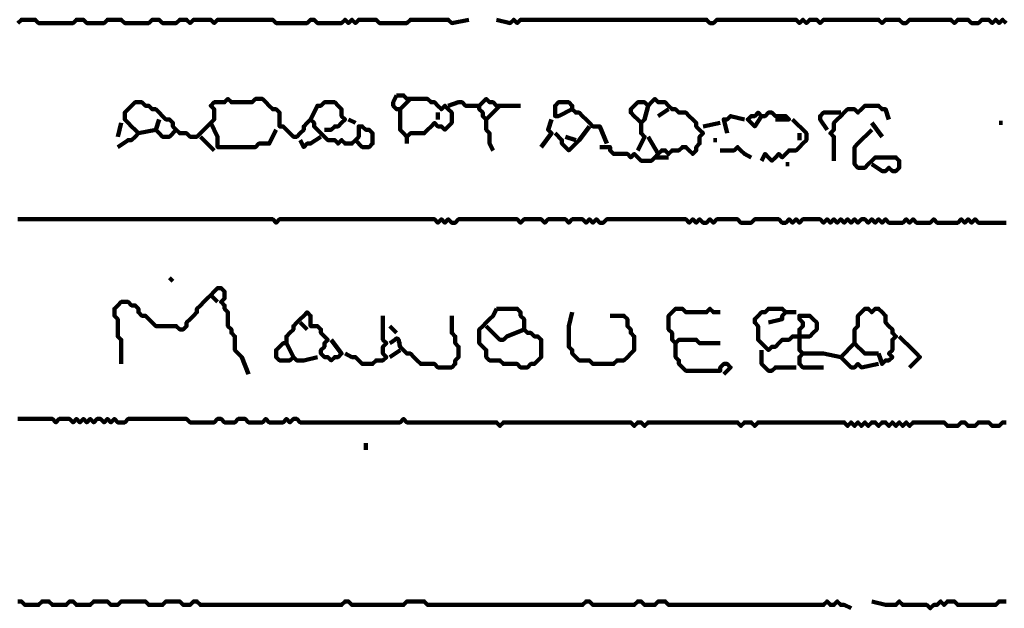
# Model space of a CAD drawing. Header units: metres. Extents: x 1959 to 4131, y 3282 to 4313.
# Tile 182 of 256: x 2406.01 to 2408.65, y 4286.03 to 4287.61. Entities that reach past the tile are written whole.
import ezdxf

# ---------------------------------------------------------------- set-up
doc = ezdxf.new("R2010")
doc.units = ezdxf.units.M
doc.layers.add('P', color=250, linetype='Continuous', lineweight=100)

msp = doc.modelspace()

# ---------------------------------------------------------------- linework, layer by layer
at = {"layer": 'P', "color": 0, "linetype": 'Continuous'}
for points in [[(2406.0014, 4287.6041), (2406.0107, 4287.6134), (2406.0199, 4287.6134), (2406.0291, 4287.6134), (2406.0383, 4287.6134), (2406.0476, 4287.6134), (2406.0568, 4287.6041), (2406.066, 4287.6041), (2406.0753, 4287.6041), (2406.0845, 4287.6041), (2406.0937, 4287.6041), (2406.103, 4287.6041), (2406.1122, 4287.6041), (2406.1214, 4287.6041), (2406.1307, 4287.6041), (2406.1399, 4287.6041), (2406.1491, 4287.6041), (2406.1583, 4287.6134), (2406.1676, 4287.6134), (2406.1768, 4287.6134), (2406.186, 4287.6041), (2406.1953, 4287.6041), (2406.2045, 4287.6041), (2406.2137, 4287.6041), (2406.223, 4287.6041), (2406.2322, 4287.6041), (2406.2414, 4287.6134), (2406.2507, 4287.6134), (2406.2599, 4287.6134), (2406.2691, 4287.6134), (2406.2783, 4287.6134), (2406.2876, 4287.6041), (2406.2968, 4287.6041), (2406.306, 4287.6041), (2406.3153, 4287.6041), (2406.3245, 4287.6041), (2406.3337, 4287.6041), (2406.343, 4287.6041), (2406.3522, 4287.6041), (2406.3614, 4287.6134), (2406.3707, 4287.6134), (2406.3799, 4287.6134), (2406.3891, 4287.6041), (2406.3983, 4287.6041), (2406.4076, 4287.6041), (2406.4168, 4287.6041), (2406.426, 4287.6041), (2406.4353, 4287.6134), (2406.4445, 4287.6134), (2406.4537, 4287.6134), (2406.463, 4287.6041), (2406.4722, 4287.6134), (2406.4814, 4287.6134), (2406.4907, 4287.6134), (2406.4999, 4287.6134), (2406.5091, 4287.6134), (2406.5183, 4287.6134), (2406.5276, 4287.6041), (2406.5368, 4287.6134), (2406.546, 4287.6134), (2406.5553, 4287.6134), (2406.5645, 4287.6134), (2406.5737, 4287.6134), (2406.583, 4287.6134), (2406.5922, 4287.6134), (2406.6014, 4287.6134), (2406.6107, 4287.6134), (2406.6199, 4287.6134), (2406.6291, 4287.6134), (2406.6383, 4287.6134), (2406.6476, 4287.6134), (2406.6568, 4287.6134), (2406.666, 4287.6134), (2406.6753, 4287.6134), (2406.6845, 4287.6134), (2406.6937, 4287.6041), (2406.703, 4287.6041), (2406.7122, 4287.6041), (2406.7214, 4287.6041), (2406.7307, 4287.6041), (2406.7399, 4287.6041), (2406.7491, 4287.6041), (2406.7583, 4287.6041), (2406.7676, 4287.6041), (2406.7768, 4287.6041), (2406.786, 4287.6134), (2406.7953, 4287.6134), (2406.8045, 4287.6041), (2406.8137, 4287.6041), (2406.823, 4287.6041), (2406.8322, 4287.6041), (2406.8414, 4287.6041), (2406.8507, 4287.6041), (2406.8599, 4287.6041), (2406.8691, 4287.6041), (2406.8783, 4287.6134), (2406.8876, 4287.6041), (2406.8968, 4287.6134), (2406.906, 4287.6041), (2406.9153, 4287.6134), (2406.9245, 4287.6134), (2406.9337, 4287.6134), (2406.943, 4287.6134), (2406.9522, 4287.6134), (2406.9614, 4287.6134), (2406.9707, 4287.6041), (2406.9799, 4287.6041), (2406.9891, 4287.6041), (2406.9983, 4287.6041), (2407.0076, 4287.6041), (2407.0168, 4287.6041), (2407.026, 4287.6041), (2407.0353, 4287.6041), (2407.0445, 4287.6041), (2407.0537, 4287.6134), (2407.063, 4287.6134), (2407.0722, 4287.6134), (2407.0814, 4287.6134), (2407.0907, 4287.6134), (2407.0999, 4287.6134), (2407.1091, 4287.6134), (2407.1183, 4287.6134), (2407.1276, 4287.6134), (2407.1368, 4287.6134), (2407.146, 4287.6134), (2407.1553, 4287.6134), (2407.1645, 4287.6041), (2407.2107, 4287.6134)], [(2407.2845, 4287.6134), (2407.3214, 4287.6041), (2407.3307, 4287.6134), (2407.3399, 4287.6041), (2407.3491, 4287.6134), (2407.3583, 4287.6134), (2407.3676, 4287.6134), (2407.3768, 4287.6134), (2407.386, 4287.6134), (2407.3953, 4287.6134), (2407.4045, 4287.6134), (2407.4137, 4287.6134), (2407.423, 4287.6134), (2407.4322, 4287.6134), (2407.4414, 4287.6134), (2407.4507, 4287.6134), (2407.4599, 4287.6134), (2407.4691, 4287.6134), (2407.4783, 4287.6134), (2407.4876, 4287.6134), (2407.4968, 4287.6134), (2407.506, 4287.6134), (2407.5153, 4287.6134), (2407.5245, 4287.6134), (2407.5337, 4287.6134), (2407.543, 4287.6134), (2407.5522, 4287.6134), (2407.5614, 4287.6134), (2407.5707, 4287.6134), (2407.5799, 4287.6134), (2407.5891, 4287.6134), (2407.5983, 4287.6134), (2407.6076, 4287.6134), (2407.6168, 4287.6134), (2407.626, 4287.6134), (2407.6353, 4287.6134), (2407.6445, 4287.6134), (2407.6537, 4287.6134), (2407.663, 4287.6134), (2407.6722, 4287.6134), (2407.6814, 4287.6134), (2407.6907, 4287.6134), (2407.6999, 4287.6134), (2407.7091, 4287.6134), (2407.7183, 4287.6134), (2407.7276, 4287.6134), (2407.7368, 4287.6134), (2407.746, 4287.6134), (2407.7553, 4287.6134), (2407.7645, 4287.6134), (2407.7737, 4287.6134), (2407.783, 4287.6134), (2407.7922, 4287.6134), (2407.8014, 4287.6134), (2407.8107, 4287.6134), (2407.8199, 4287.6134), (2407.8291, 4287.6134), (2407.8383, 4287.6134), (2407.8476, 4287.6134), (2407.8568, 4287.6041), (2407.866, 4287.6041), (2407.8753, 4287.6134), (2407.8845, 4287.6134), (2407.8937, 4287.6134), (2407.903, 4287.6134), (2407.9122, 4287.6134), (2407.9214, 4287.6134), (2407.9307, 4287.6134), (2407.9399, 4287.6134), (2407.9491, 4287.6134), (2407.9583, 4287.6134), (2407.9676, 4287.6134), (2407.9768, 4287.6134), (2407.986, 4287.6134), (2407.9953, 4287.6134), (2408.0045, 4287.6134), (2408.0137, 4287.6134), (2408.023, 4287.6134), (2408.0322, 4287.6134), (2408.0414, 4287.6134), (2408.0507, 4287.6134), (2408.0599, 4287.6134), (2408.0691, 4287.6134), (2408.0783, 4287.6134), (2408.0876, 4287.6134), (2408.0968, 4287.6041), (2408.106, 4287.6134), (2408.1153, 4287.6041), (2408.1245, 4287.6134), (2408.1337, 4287.6134), (2408.143, 4287.6134), (2408.1522, 4287.6041), (2408.1614, 4287.6134), (2408.1707, 4287.6134), (2408.1799, 4287.6134), (2408.1891, 4287.6134), (2408.1983, 4287.6134), (2408.2076, 4287.6134), (2408.2168, 4287.6134), (2408.226, 4287.6134), (2408.2353, 4287.6134), (2408.2445, 4287.6134), (2408.2537, 4287.6134), (2408.263, 4287.6134), (2408.2722, 4287.6134), (2408.2814, 4287.6134), (2408.2907, 4287.6134), (2408.2999, 4287.6134), (2408.3091, 4287.6134), (2408.3183, 4287.6041), (2408.3276, 4287.6134), (2408.3368, 4287.6134), (2408.346, 4287.6134), (2408.3553, 4287.6134), (2408.3645, 4287.6134), (2408.3737, 4287.6041), (2408.383, 4287.6041), (2408.3922, 4287.6134), (2408.4014, 4287.6134), (2408.4107, 4287.6134), (2408.4199, 4287.6134), (2408.4291, 4287.6134), (2408.4383, 4287.6134), (2408.4476, 4287.6134), (2408.4568, 4287.6134), (2408.466, 4287.6134), (2408.4753, 4287.6134), (2408.4845, 4287.6134), (2408.4937, 4287.6134), (2408.503, 4287.6134), (2408.5122, 4287.6041), (2408.5214, 4287.6134), (2408.5307, 4287.6134), (2408.5399, 4287.6134), (2408.5491, 4287.6134), (2408.5583, 4287.6041), (2408.5676, 4287.6041), (2408.5768, 4287.6041), (2408.586, 4287.6134), (2408.5953, 4287.6134), (2408.6045, 4287.6134), (2408.6137, 4287.6041), (2408.623, 4287.6134), (2408.6322, 4287.6041), (2408.6414, 4287.6134), (2408.6507, 4287.6041)], [(2406.2691, 4287.2718), (2406.2968, 4287.2903), (2406.306, 4287.2903), (2406.3153, 4287.2995), (2406.3245, 4287.3087), (2406.3153, 4287.318), (2406.306, 4287.3272), (2406.2968, 4287.3364), (2406.2876, 4287.3457), (2406.2876, 4287.3549), (2406.2876, 4287.3641), (2406.2968, 4287.3734), (2406.306, 4287.3826), (2406.3153, 4287.3918), (2406.3245, 4287.3918), (2406.3337, 4287.3918), (2406.343, 4287.3826), (2406.3522, 4287.3826), (2406.3614, 4287.3734), (2406.3707, 4287.3734), (2406.3799, 4287.3641), (2406.3891, 4287.3549), (2406.3983, 4287.3457), (2406.4076, 4287.3457), (2406.4168, 4287.3364), (2406.4168, 4287.3272), (2406.426, 4287.318), (2406.4353, 4287.3087), (2406.4445, 4287.3087), (2406.4537, 4287.3087), (2406.463, 4287.2995), (2406.4722, 4287.2995), (2406.4814, 4287.2995), (2406.4907, 4287.3087), (2406.4999, 4287.318), (2406.5091, 4287.3272), (2406.5183, 4287.3364), (2406.5276, 4287.3457), (2406.5276, 4287.3549), (2406.5276, 4287.3641), (2406.5276, 4287.3734), (2406.5183, 4287.3826), (2406.5276, 4287.3918), (2406.5368, 4287.3918), (2406.546, 4287.3918), (2406.5553, 4287.3918), (2406.5645, 4287.401), (2406.5737, 4287.3918), (2406.583, 4287.3918), (2406.5922, 4287.3918), (2406.6014, 4287.3918), (2406.6107, 4287.3918), (2406.6199, 4287.3918), (2406.6291, 4287.3918), (2406.6383, 4287.401), (2406.6476, 4287.401), (2406.6568, 4287.401), (2406.666, 4287.3918), (2406.6753, 4287.3826), (2406.6845, 4287.3734), (2406.6937, 4287.3734), (2406.703, 4287.3641), (2406.703, 4287.3549), (2406.703, 4287.3457), (2406.703, 4287.3364), (2406.703, 4287.3272), (2406.7122, 4287.3272), (2406.7214, 4287.318), (2406.7307, 4287.3087), (2406.7399, 4287.2995), (2406.7491, 4287.2995), (2406.7583, 4287.3087), (2406.7676, 4287.318), (2406.7676, 4287.3272), (2406.7768, 4287.3364), (2406.786, 4287.3457), (2406.7953, 4287.3364), (2406.7953, 4287.3272), (2406.8045, 4287.318), (2406.8137, 4287.3087), (2406.823, 4287.2995), (2406.8322, 4287.2903), (2406.8414, 4287.2903), (2406.8507, 4287.2903), (2406.8599, 4287.281), (2406.8691, 4287.2903), (2406.8783, 4287.281), (2406.8876, 4287.281), (2406.8968, 4287.281), (2406.906, 4287.2903), (2406.9153, 4287.2995), (2406.9153, 4287.3087), (2406.9153, 4287.318), (2406.9153, 4287.3272), (2406.9245, 4287.3272), (2406.9337, 4287.318), (2406.943, 4287.318), (2406.9522, 4287.3087), (2406.9522, 4287.2995), (2406.9522, 4287.2903), (2406.9522, 4287.281), (2406.943, 4287.2718), (2406.9337, 4287.2718), (2406.9245, 4287.2718), (2406.906, 4287.2903)], [(2406.786, 4287.3457), (2406.8045, 4287.3826), (2406.8137, 4287.3826), (2406.823, 4287.3918), (2406.8322, 4287.3918), (2406.8414, 4287.3918), (2406.8507, 4287.3918), (2406.8599, 4287.3826), (2406.8691, 4287.3734), (2406.8691, 4287.3641), (2406.8691, 4287.3549), (2406.8783, 4287.3457), (2406.8691, 4287.3364), (2406.8599, 4287.3272), (2406.8507, 4287.3272), (2406.8414, 4287.318), (2406.823, 4287.318)], [(2407.0168, 4287.4103), (2407.026, 4287.4103), (2407.0353, 4287.4103), (2407.0445, 4287.401), (2407.0537, 4287.401), (2407.063, 4287.401), (2407.0722, 4287.401), (2407.0814, 4287.401), (2407.0907, 4287.401), (2407.0999, 4287.401), (2407.1091, 4287.3918), (2407.1183, 4287.3918), (2407.1276, 4287.3826), (2407.1368, 4287.3734), (2407.146, 4287.3826), (2407.1553, 4287.3734), (2407.1645, 4287.3641), (2407.1645, 4287.3549), (2407.1645, 4287.3457), (2407.1645, 4287.3364), (2407.1553, 4287.3272), (2407.146, 4287.318), (2407.1368, 4287.3272), (2407.1276, 4287.3272), (2407.1183, 4287.3364), (2407.1091, 4287.3272), (2407.0999, 4287.318), (2407.0907, 4287.3087), (2407.0814, 4287.3087), (2407.0722, 4287.3087), (2407.063, 4287.3087), (2407.0537, 4287.3087), (2407.0445, 4287.2995), (2407.0353, 4287.3087), (2407.026, 4287.318), (2407.026, 4287.3272), (2407.026, 4287.3364), (2407.026, 4287.3457), (2407.026, 4287.3549), (2407.026, 4287.3641), (2407.026, 4287.3734), (2407.0168, 4287.3734), (2407.0076, 4287.3826), (2407.0076, 4287.3918), (2407.0168, 4287.4103)], [(2407.0537, 4287.401), (2407.026, 4287.3734)], [(2407.1553, 4287.3826), (2407.183, 4287.3918), (2407.1922, 4287.3918), (2407.2014, 4287.3826), (2407.2107, 4287.3826), (2407.2199, 4287.3826), (2407.2383, 4287.3826)], [(2407.2937, 4287.3826), (2407.2568, 4287.3457), (2407.2476, 4287.3549), (2407.2476, 4287.3641), (2407.2383, 4287.3734), (2407.2383, 4287.3826), (2407.2476, 4287.3918), (2407.2568, 4287.401), (2407.266, 4287.3918), (2407.2753, 4287.3918), (2407.2845, 4287.3826), (2407.2937, 4287.3826), (2407.303, 4287.3826), (2407.3122, 4287.3826), (2407.3214, 4287.3826), (2407.3307, 4287.3826), (2407.3491, 4287.3826)], [(2407.4876, 4287.3734), (2407.4507, 4287.3549), (2407.4414, 4287.3549), (2407.4414, 4287.3641), (2407.4414, 4287.3734), (2407.4414, 4287.3826), (2407.4507, 4287.3918), (2407.4599, 4287.3918), (2407.4691, 4287.3918), (2407.4783, 4287.3918), (2407.4876, 4287.3826), (2407.4876, 4287.3734), (2407.4968, 4287.3641), (2407.506, 4287.3641), (2407.5153, 4287.3549), (2407.5245, 4287.3457), (2407.5337, 4287.3364), (2407.543, 4287.3272), (2407.5522, 4287.3272), (2407.5614, 4287.3272), (2407.5799, 4287.281)], [(2407.6907, 4287.3826), (2407.6814, 4287.3457), (2407.6722, 4287.3364), (2407.663, 4287.3457), (2407.6537, 4287.3549), (2407.6445, 4287.3641), (2407.6445, 4287.3734), (2407.6537, 4287.3826), (2407.663, 4287.3918), (2407.6722, 4287.3918), (2407.6814, 4287.3918), (2407.6907, 4287.3826), (2407.6999, 4287.3918), (2407.7091, 4287.401), (2407.7183, 4287.3918), (2407.7276, 4287.3918), (2407.7368, 4287.3918), (2407.746, 4287.3826), (2407.7553, 4287.3734), (2407.7645, 4287.3734), (2407.7737, 4287.3641), (2407.783, 4287.3641), (2407.7922, 4287.3641), (2407.8014, 4287.3549), (2407.8107, 4287.3457), (2407.8199, 4287.3364), (2407.8199, 4287.3272), (2407.8291, 4287.318), (2407.8383, 4287.3087), (2407.8291, 4287.2995), (2407.8291, 4287.2903), (2407.8291, 4287.281), (2407.8199, 4287.2718), (2407.8199, 4287.2626), (2407.8107, 4287.2534), (2407.8014, 4287.2626), (2407.7922, 4287.2718), (2407.783, 4287.2718), (2407.7737, 4287.2626), (2407.7645, 4287.2626), (2407.7553, 4287.2626), (2407.746, 4287.2534), (2407.7368, 4287.2626), (2407.7276, 4287.2626), (2407.7183, 4287.2534), (2407.7091, 4287.2441), (2407.6999, 4287.2349), (2407.6907, 4287.2349), (2407.6814, 4287.2349), (2407.6722, 4287.2349), (2407.663, 4287.2441), (2407.6537, 4287.2534), (2407.6445, 4287.2441), (2407.6353, 4287.2534), (2407.626, 4287.2534), (2407.6168, 4287.2534), (2407.6076, 4287.2534), (2407.5983, 4287.2534), (2407.5891, 4287.2626), (2407.5891, 4287.2718), (2407.5614, 4287.2718)], [(2407.1276, 4287.3641), (2407.1276, 4287.3457)], [(2407.7183, 4287.3549), (2407.746, 4287.3734)], [(2407.9953, 4287.3549), (2407.9768, 4287.3272), (2407.9676, 4287.3364), (2407.9583, 4287.3457), (2407.9676, 4287.3549), (2407.9768, 4287.3549), (2407.986, 4287.3641), (2407.9953, 4287.3549), (2408.0045, 4287.3549), (2408.0137, 4287.3641), (2408.023, 4287.3641), (2408.0322, 4287.3549), (2408.0414, 4287.3549), (2408.0507, 4287.3549), (2408.0599, 4287.3549), (2408.0691, 4287.3457), (2408.0322, 4287.3457)], [(2408.1707, 4287.318), (2408.1522, 4287.3457), (2408.1522, 4287.3549), (2408.1614, 4287.3641), (2408.2076, 4287.3641)], [(2408.1891, 4287.2349), (2408.1891, 4287.2718), (2408.1891, 4287.281), (2408.1891, 4287.2903), (2408.1891, 4287.2995), (2408.1799, 4287.3087), (2408.1891, 4287.318), (2408.1891, 4287.3272), (2408.1891, 4287.3364), (2408.1983, 4287.3457), (2408.2076, 4287.3549), (2408.2168, 4287.3641), (2408.226, 4287.3734), (2408.2353, 4287.3734), (2408.2445, 4287.3734), (2408.2537, 4287.3641), (2408.263, 4287.3734), (2408.2722, 4287.3826), (2408.2814, 4287.3826), (2408.2907, 4287.3826), (2408.2999, 4287.3826), (2408.3091, 4287.3826), (2408.3183, 4287.3734), (2408.3276, 4287.3734), (2408.3368, 4287.3457)], [(2406.2783, 4287.3364), (2406.2691, 4287.2995)], [(2406.3799, 4287.3457), (2406.3707, 4287.318), (2406.3799, 4287.3087), (2406.3891, 4287.2995), (2406.3983, 4287.2995), (2406.4076, 4287.2995), (2406.426, 4287.318)], [(2406.5183, 4287.3364), (2406.5368, 4287.2995), (2406.5368, 4287.2903), (2406.5368, 4287.281), (2406.5368, 4287.2718), (2406.546, 4287.2718), (2406.5553, 4287.2718), (2406.5645, 4287.2718), (2406.5737, 4287.2718), (2406.583, 4287.2718), (2406.5922, 4287.2718), (2406.6014, 4287.2718), (2406.6107, 4287.2718), (2406.6199, 4287.2718), (2406.6291, 4287.2718), (2406.6383, 4287.2718), (2406.6476, 4287.281), (2406.6568, 4287.281), (2406.666, 4287.281), (2406.6753, 4287.281), (2406.6937, 4287.318)], [(2406.8876, 4287.3457), (2406.906, 4287.3364)], [(2407.2568, 4287.3457), (2407.2568, 4287.318), (2407.266, 4287.3087), (2407.266, 4287.2995), (2407.266, 4287.2903), (2407.266, 4287.281), (2407.2753, 4287.2626)], [(2407.4322, 4287.3457), (2407.423, 4287.318), (2407.4322, 4287.3087), (2407.4045, 4287.2718)], [(2407.6722, 4287.3364), (2407.6722, 4287.3087), (2407.6814, 4287.2995), (2407.663, 4287.2626)], [(2407.8383, 4287.3272), (2407.8845, 4287.3364)], [(2407.903, 4287.3087), (2407.8937, 4287.3457), (2407.903, 4287.3457), (2407.9122, 4287.3549), (2407.9491, 4287.3457)], [(2408.0783, 4287.3457), (2408.1153, 4287.3087), (2408.1153, 4287.2995), (2408.1153, 4287.2903), (2408.106, 4287.281), (2408.0968, 4287.2718), (2408.0876, 4287.2626), (2408.0783, 4287.2626), (2408.0691, 4287.2626), (2408.0599, 4287.2534), (2408.0507, 4287.2441), (2408.0414, 4287.2534), (2408.0322, 4287.2441), (2408.023, 4287.2349), (2408.0137, 4287.2441), (2408.0045, 4287.2534), (2407.9953, 4287.2349)], [(2408.2907, 4287.3364), (2408.3183, 4287.2995)], [(2408.6322, 4287.3364), (2408.6414, 4287.3364)], [(2406.3245, 4287.3087), (2406.3707, 4287.318)], [(2407.5337, 4287.3272), (2407.506, 4287.2903), (2407.4968, 4287.281), (2407.4876, 4287.2718), (2407.4783, 4287.2626), (2407.4691, 4287.2718), (2407.4599, 4287.281), (2407.4599, 4287.2903), (2407.4414, 4287.3087)], [(2408.0968, 4287.3087), (2408.0968, 4287.2903)], [(2408.2907, 4287.318), (2408.2537, 4287.281), (2408.2445, 4287.2718), (2408.2445, 4287.2626), (2408.2445, 4287.2534), (2408.2445, 4287.2441), (2408.2445, 4287.2349), (2408.2445, 4287.2257), (2408.2537, 4287.2164), (2408.263, 4287.2164), (2408.2722, 4287.2164), (2408.2814, 4287.2257), (2408.2907, 4287.2349), (2408.2999, 4287.2441), (2408.3091, 4287.2441), (2408.3183, 4287.2441), (2408.3276, 4287.2441), (2408.3368, 4287.2441), (2408.346, 4287.2441), (2408.3553, 4287.2441), (2408.3645, 4287.2349), (2408.3645, 4287.2257), (2408.3645, 4287.2164), (2408.3553, 4287.2072), (2408.346, 4287.2072), (2408.3368, 4287.2164), (2408.3276, 4287.2072), (2408.3183, 4287.2072), (2408.2907, 4287.2257)], [(2406.4907, 4287.2995), (2406.5276, 4287.2626)], [(2406.7583, 4287.2903), (2406.7676, 4287.2718), (2406.7768, 4287.281), (2406.786, 4287.281), (2406.8137, 4287.2995)], [(2407.0445, 4287.2995), (2407.0445, 4287.281)], [(2407.4691, 4287.2995), (2407.4968, 4287.2903)], [(2407.6907, 4287.2995), (2407.7183, 4287.2534)], [(2407.866, 4287.2903), (2407.8753, 4287.2903)], [(2407.8845, 4287.2626), (2407.9122, 4287.2626), (2407.9214, 4287.2626), (2407.9307, 4287.2718), (2407.9399, 4287.2626), (2407.9491, 4287.2534), (2407.9676, 4287.2441)], [(2407.7091, 4287.2441), (2407.746, 4287.2441)], [(2408.0599, 4287.2257), (2408.0691, 4287.2257)], [(2408.6507, 4287.0687), (2408.6414, 4287.0687), (2408.6322, 4287.0687), (2408.623, 4287.0687), (2408.6137, 4287.0687), (2408.6045, 4287.0687), (2408.5953, 4287.0687), (2408.586, 4287.0687), (2408.5768, 4287.0687), (2408.5676, 4287.078), (2408.5583, 4287.0687), (2408.5491, 4287.078), (2408.5399, 4287.0687), (2408.5307, 4287.078), (2408.5214, 4287.0687), (2408.5122, 4287.0687), (2408.503, 4287.0687), (2408.4937, 4287.0687), (2408.4845, 4287.0687), (2408.4753, 4287.0687), (2408.466, 4287.0687), (2408.4568, 4287.078), (2408.4476, 4287.0687), (2408.4383, 4287.0687), (2408.4291, 4287.0687), (2408.4199, 4287.0687), (2408.4107, 4287.0687), (2408.4014, 4287.078), (2408.3922, 4287.0687), (2408.383, 4287.078), (2408.3737, 4287.0687), (2408.3645, 4287.0687), (2408.3553, 4287.0687), (2408.346, 4287.0687), (2408.3368, 4287.0687), (2408.3276, 4287.078), (2408.3183, 4287.0687), (2408.3091, 4287.078), (2408.2999, 4287.0687), (2408.2907, 4287.078), (2408.2814, 4287.0687), (2408.2722, 4287.078), (2408.263, 4287.078), (2408.2537, 4287.0687), (2408.2445, 4287.078), (2408.2353, 4287.0687), (2408.226, 4287.078), (2408.2168, 4287.0687), (2408.2076, 4287.078), (2408.1983, 4287.0687), (2408.1891, 4287.078), (2408.1799, 4287.0687), (2408.1707, 4287.078), (2408.1614, 4287.0687), (2408.1522, 4287.078), (2408.143, 4287.078), (2408.1337, 4287.078), (2408.1245, 4287.078), (2408.1153, 4287.078), (2408.106, 4287.078), (2408.0968, 4287.0687), (2408.0876, 4287.078), (2408.0783, 4287.0687), (2408.0691, 4287.078), (2408.0599, 4287.0687), (2408.0507, 4287.0687), (2408.0414, 4287.078), (2408.0322, 4287.078), (2408.023, 4287.078), (2408.0137, 4287.078), (2408.0045, 4287.078), (2407.9953, 4287.078), (2407.986, 4287.078), (2407.9768, 4287.078), (2407.9676, 4287.0687), (2407.9583, 4287.0687), (2407.9491, 4287.0687), (2407.9399, 4287.0687), (2407.9307, 4287.078), (2407.9214, 4287.078), (2407.9122, 4287.078), (2407.903, 4287.078), (2407.8937, 4287.078), (2407.8845, 4287.078), (2407.8753, 4287.078), (2407.866, 4287.0687), (2407.8568, 4287.078), (2407.8476, 4287.0687), (2407.8383, 4287.0687), (2407.8291, 4287.078), (2407.8199, 4287.0687), (2407.8107, 4287.078), (2407.8014, 4287.0687), (2407.7922, 4287.078), (2407.783, 4287.078), (2407.7737, 4287.078), (2407.7645, 4287.078), (2407.7553, 4287.078), (2407.746, 4287.078), (2407.7368, 4287.078), (2407.7276, 4287.078), (2407.7183, 4287.078), (2407.7091, 4287.078), (2407.6999, 4287.078), (2407.6907, 4287.078), (2407.6814, 4287.078), (2407.6722, 4287.078), (2407.663, 4287.078), (2407.6537, 4287.078), (2407.6445, 4287.078), (2407.6353, 4287.078), (2407.626, 4287.078), (2407.6168, 4287.078), (2407.6076, 4287.078), (2407.5983, 4287.078), (2407.5891, 4287.078), (2407.5799, 4287.078), (2407.5707, 4287.0687), (2407.5614, 4287.0687), (2407.5522, 4287.078), (2407.543, 4287.0687), (2407.5337, 4287.078), (2407.5245, 4287.0687), (2407.5153, 4287.078), (2407.506, 4287.078), (2407.4968, 4287.078), (2407.4876, 4287.078), (2407.4783, 4287.0687), (2407.4691, 4287.078), (2407.4599, 4287.078), (2407.4507, 4287.078), (2407.4414, 4287.078), (2407.4322, 4287.078), (2407.423, 4287.078), (2407.4137, 4287.0687), (2407.4045, 4287.078), (2407.3953, 4287.078), (2407.386, 4287.078), (2407.3768, 4287.078), (2407.3676, 4287.078), (2407.3583, 4287.078), (2407.3491, 4287.0687), (2407.3399, 4287.078), (2407.3307, 4287.078), (2407.3214, 4287.078), (2407.3122, 4287.078), (2407.303, 4287.078), (2407.2937, 4287.078), (2407.2845, 4287.078), (2407.2753, 4287.078), (2407.266, 4287.078), (2407.2568, 4287.078), (2407.2476, 4287.078), (2407.2383, 4287.078), (2407.2291, 4287.078), (2407.2199, 4287.078), (2407.2107, 4287.078), (2407.2014, 4287.078), (2407.1922, 4287.078), (2407.183, 4287.078), (2407.1737, 4287.0687), (2407.1645, 4287.0687), (2407.1553, 4287.078), (2407.146, 4287.0687), (2407.1368, 4287.078), (2407.1276, 4287.0687), (2407.1183, 4287.078), (2407.1091, 4287.078), (2407.0999, 4287.078), (2407.0907, 4287.078), (2407.0814, 4287.078), (2407.0722, 4287.078), (2407.063, 4287.078), (2407.0537, 4287.078), (2407.0445, 4287.078), (2407.0353, 4287.078), (2407.026, 4287.078), (2407.0168, 4287.078), (2407.0076, 4287.078), (2406.9983, 4287.078), (2406.9891, 4287.078), (2406.9799, 4287.078), (2406.9707, 4287.078), (2406.9614, 4287.078), (2406.9522, 4287.078), (2406.943, 4287.078), (2406.9337, 4287.078), (2406.9245, 4287.078), (2406.9153, 4287.078), (2406.906, 4287.078), (2406.8968, 4287.078), (2406.8876, 4287.078), (2406.8783, 4287.078), (2406.8691, 4287.078), (2406.8599, 4287.078), (2406.8507, 4287.078), (2406.8414, 4287.078), (2406.8322, 4287.078), (2406.823, 4287.078), (2406.8137, 4287.078), (2406.8045, 4287.078), (2406.7953, 4287.078), (2406.786, 4287.078), (2406.7768, 4287.078), (2406.7676, 4287.078), (2406.7583, 4287.078), (2406.7491, 4287.078), (2406.7399, 4287.078), (2406.7307, 4287.078), (2406.7214, 4287.078), (2406.7122, 4287.078), (2406.703, 4287.078), (2406.6937, 4287.0687), (2406.6845, 4287.078), (2406.6753, 4287.078), (2406.666, 4287.078), (2406.6568, 4287.078), (2406.6476, 4287.078), (2406.6383, 4287.078), (2406.6291, 4287.078), (2406.6199, 4287.078), (2406.6107, 4287.078), (2406.6014, 4287.078), (2406.5922, 4287.078), (2406.583, 4287.078), (2406.5737, 4287.078), (2406.5645, 4287.078), (2406.5553, 4287.078), (2406.546, 4287.078), (2406.5368, 4287.078), (2406.5276, 4287.078), (2406.5183, 4287.078), (2406.5091, 4287.078), (2406.4999, 4287.078), (2406.4907, 4287.078), (2406.4814, 4287.078), (2406.4722, 4287.078), (2406.463, 4287.078), (2406.4537, 4287.078), (2406.4445, 4287.078), (2406.4353, 4287.078), (2406.426, 4287.078), (2406.4168, 4287.078), (2406.4076, 4287.078), (2406.3983, 4287.078), (2406.3891, 4287.078), (2406.3799, 4287.078), (2406.3707, 4287.078), (2406.3614, 4287.078), (2406.3522, 4287.078), (2406.343, 4287.078), (2406.3337, 4287.078), (2406.3245, 4287.078), (2406.3153, 4287.078), (2406.306, 4287.078), (2406.2968, 4287.078), (2406.2876, 4287.078), (2406.2783, 4287.078), (2406.2691, 4287.078), (2406.2599, 4287.078), (2406.2507, 4287.078), (2406.2414, 4287.078), (2406.2322, 4287.078), (2406.223, 4287.078), (2406.2137, 4287.078), (2406.2045, 4287.078), (2406.1953, 4287.078), (2406.186, 4287.078), (2406.1768, 4287.078), (2406.1676, 4287.078), (2406.1583, 4287.078), (2406.1491, 4287.078), (2406.1399, 4287.078), (2406.1307, 4287.078), (2406.1214, 4287.078), (2406.1122, 4287.078), (2406.103, 4287.078), (2406.0937, 4287.078), (2406.0845, 4287.078), (2406.0753, 4287.078), (2406.066, 4287.078), (2406.0568, 4287.078), (2406.0476, 4287.078), (2406.0383, 4287.078), (2406.0291, 4287.078), (2406.0199, 4287.078), (2406.0107, 4287.078), (2406.0014, 4287.078)], [(2406.4076, 4286.921), (2406.4168, 4286.9118)], [(2406.2783, 4286.6903), (2406.2783, 4286.7272), (2406.2783, 4286.7364), (2406.2783, 4286.7457), (2406.2783, 4286.7549), (2406.2691, 4286.7641), (2406.2691, 4286.7734), (2406.2691, 4286.7826), (2406.2691, 4286.7918), (2406.2691, 4286.801), (2406.2691, 4286.8103), (2406.2599, 4286.8195), (2406.2599, 4286.8287), (2406.2599, 4286.838), (2406.2691, 4286.8472), (2406.2783, 4286.8564), (2406.2876, 4286.8564), (2406.2968, 4286.8564), (2406.306, 4286.8472), (2406.3153, 4286.8472), (2406.3245, 4286.838), (2406.3245, 4286.8287), (2406.3337, 4286.8195), (2406.343, 4286.8195), (2406.3522, 4286.8103), (2406.3614, 4286.801), (2406.3707, 4286.7918), (2406.3799, 4286.7918), (2406.3891, 4286.7918), (2406.3983, 4286.7918), (2406.4076, 4286.7918), (2406.4168, 4286.7918), (2406.426, 4286.7918), (2406.4353, 4286.7826), (2406.4445, 4286.7826), (2406.4537, 4286.7918), (2406.4537, 4286.801), (2406.463, 4286.8103), (2406.4722, 4286.8195), (2406.4814, 4286.8287), (2406.4814, 4286.838), (2406.4907, 4286.8472), (2406.4999, 4286.8564), (2406.5091, 4286.8657), (2406.5183, 4286.8749), (2406.5276, 4286.8841), (2406.5368, 4286.8934), (2406.546, 4286.8934), (2406.5553, 4286.8841), (2406.5553, 4286.8749), (2406.5553, 4286.8657), (2406.546, 4286.8564), (2406.5553, 4286.8472), (2406.5553, 4286.838), (2406.5645, 4286.8287), (2406.5645, 4286.8195), (2406.5645, 4286.8103), (2406.5645, 4286.801), (2406.5645, 4286.7918), (2406.5737, 4286.7826), (2406.5737, 4286.7734), (2406.583, 4286.7641), (2406.583, 4286.7549), (2406.583, 4286.7457), (2406.583, 4286.7364), (2406.583, 4286.7272), (2406.5922, 4286.718), (2406.6014, 4286.7087), (2406.6199, 4286.6626)], [(2406.5183, 4286.8749), (2406.5368, 4286.8564)], [(2407.2845, 4286.838), (2407.2937, 4286.838), (2407.303, 4286.838), (2407.3122, 4286.838), (2407.3214, 4286.838), (2407.3307, 4286.838), (2407.3399, 4286.838), (2407.3491, 4286.8287), (2407.3491, 4286.8195), (2407.3583, 4286.8103), (2407.3583, 4286.801), (2407.3583, 4286.7918), (2407.3583, 4286.7826), (2407.3676, 4286.7734), (2407.3768, 4286.7734), (2407.386, 4286.7641), (2407.3953, 4286.7641), (2407.4045, 4286.7549), (2407.4045, 4286.7457), (2407.4045, 4286.7364), (2407.4045, 4286.7272), (2407.4045, 4286.718), (2407.4045, 4286.7087), (2407.3953, 4286.6995), (2407.386, 4286.6903), (2407.3768, 4286.6903), (2407.3676, 4286.681), (2407.3583, 4286.681), (2407.3491, 4286.681), (2407.3399, 4286.6903), (2407.3307, 4286.6903), (2407.3214, 4286.6903), (2407.3122, 4286.6903), (2407.303, 4286.6903), (2407.2937, 4286.6995), (2407.2845, 4286.6995), (2407.2753, 4286.6995), (2407.266, 4286.6995), (2407.2568, 4286.7087), (2407.2568, 4286.718), (2407.2568, 4286.7272), (2407.2476, 4286.7364), (2407.2383, 4286.7457), (2407.2383, 4286.7549), (2407.2383, 4286.7641), (2407.2383, 4286.7734), (2407.2383, 4286.7826), (2407.2476, 4286.7918), (2407.2568, 4286.801), (2407.266, 4286.8103), (2407.2753, 4286.8195), (2407.2845, 4286.838)], [(2407.8845, 4286.7457), (2407.8476, 4286.7457), (2407.8383, 4286.7457), (2407.8291, 4286.7457), (2407.8199, 4286.7549), (2407.8107, 4286.7549), (2407.8014, 4286.7549), (2407.7922, 4286.7549), (2407.783, 4286.7549), (2407.7737, 4286.7549), (2407.7645, 4286.7457), (2407.7553, 4286.7549), (2407.7553, 4286.7641), (2407.7553, 4286.7734), (2407.746, 4286.7826), (2407.746, 4286.7918), (2407.746, 4286.801), (2407.746, 4286.8103), (2407.746, 4286.8195), (2407.7553, 4286.8287), (2407.7645, 4286.838), (2407.7737, 4286.838), (2407.783, 4286.838), (2407.7922, 4286.8287), (2407.8014, 4286.8287), (2407.8107, 4286.8287), (2407.8199, 4286.8287), (2407.8291, 4286.8287), (2407.8383, 4286.8287), (2407.8476, 4286.8287), (2407.8568, 4286.838), (2407.866, 4286.8287), (2407.8845, 4286.8287)], [(2408.1614, 4286.681), (2408.1245, 4286.681), (2408.1153, 4286.681), (2408.106, 4286.681), (2408.0968, 4286.6903), (2408.0968, 4286.6995), (2408.0968, 4286.7087), (2408.106, 4286.718), (2408.0968, 4286.7272), (2408.0968, 4286.7364), (2408.0968, 4286.7457), (2408.0968, 4286.7549), (2408.0968, 4286.7641), (2408.0968, 4286.7734), (2408.0968, 4286.7826), (2408.106, 4286.7918), (2408.106, 4286.801), (2408.0968, 4286.8103), (2408.0968, 4286.8195), (2408.106, 4286.8195), (2408.1153, 4286.8195), (2408.1245, 4286.8195), (2408.1337, 4286.8103), (2408.143, 4286.801), (2408.143, 4286.7918), (2408.143, 4286.7826), (2408.1337, 4286.7734), (2408.1245, 4286.7641), (2408.1153, 4286.7641), (2408.106, 4286.7641), (2408.0968, 4286.7641), (2408.0876, 4286.7641), (2408.0783, 4286.7641), (2408.0691, 4286.7549), (2408.0599, 4286.7549), (2408.0507, 4286.7549), (2408.0414, 4286.7457), (2408.0322, 4286.7364), (2408.023, 4286.7364), (2408.0137, 4286.7272), (2408.0045, 4286.7364), (2407.9953, 4286.7457), (2407.986, 4286.7549), (2407.986, 4286.7641), (2407.986, 4286.7734), (2407.986, 4286.7826), (2407.986, 4286.7918), (2407.9768, 4286.801), (2407.9768, 4286.8103), (2407.986, 4286.8195), (2407.9953, 4286.8287), (2408.0045, 4286.8287), (2408.0137, 4286.838), (2408.023, 4286.838), (2408.0322, 4286.838), (2408.0414, 4286.838), (2408.0507, 4286.838), (2408.0599, 4286.8287), (2408.0507, 4286.8195), (2408.0507, 4286.8103), (2408.0137, 4286.801)], [(2408.3091, 4286.718), (2408.2722, 4286.718), (2408.263, 4286.7272), (2408.2537, 4286.7364), (2408.2445, 4286.7457), (2408.2445, 4286.7549), (2408.2445, 4286.7641), (2408.2445, 4286.7734), (2408.2445, 4286.7826), (2408.2537, 4286.7918), (2408.2537, 4286.801), (2408.2537, 4286.8103), (2408.2537, 4286.8195), (2408.263, 4286.8287), (2408.2722, 4286.838), (2408.2814, 4286.838), (2408.2907, 4286.8287), (2408.2999, 4286.838), (2408.3091, 4286.838), (2408.3183, 4286.8287), (2408.3276, 4286.8195), (2408.3276, 4286.8103), (2408.3276, 4286.801), (2408.3368, 4286.7918), (2408.346, 4286.7826), (2408.346, 4286.7734), (2408.3553, 4286.7641), (2408.346, 4286.7549), (2408.346, 4286.7457), (2408.346, 4286.7364), (2408.346, 4286.7272), (2408.3368, 4286.718), (2408.346, 4286.7087), (2408.3368, 4286.6995), (2408.3276, 4286.6995), (2408.3183, 4286.6903), (2408.3091, 4286.718)], [(2406.8045, 4286.7087), (2406.7676, 4286.6995), (2406.7583, 4286.6995), (2406.7491, 4286.6995), (2406.7399, 4286.7087), (2406.7307, 4286.6995), (2406.7214, 4286.6995), (2406.7122, 4286.6995), (2406.703, 4286.6995), (2406.6937, 4286.7087), (2406.6937, 4286.718), (2406.6937, 4286.7272), (2406.703, 4286.7364), (2406.7122, 4286.7457), (2406.7214, 4286.7457), (2406.7214, 4286.7549), (2406.7214, 4286.7641), (2406.7307, 4286.7734), (2406.7399, 4286.7826), (2406.7399, 4286.7918), (2406.7491, 4286.801), (2406.7583, 4286.8103), (2406.7676, 4286.8195), (2406.7768, 4286.8287), (2406.786, 4286.8195), (2406.786, 4286.8103), (2406.786, 4286.801), (2406.786, 4286.7918), (2406.7953, 4286.7918), (2406.8045, 4286.7918), (2406.8137, 4286.7826), (2406.8137, 4286.7734), (2406.823, 4286.7641), (2406.8322, 4286.7549), (2406.823, 4286.7457), (2406.823, 4286.7364), (2406.8137, 4286.7272), (2406.8137, 4286.718), (2406.823, 4286.7087), (2406.8322, 4286.7087), (2406.8414, 4286.6995), (2406.8507, 4286.7087), (2406.8599, 4286.7087), (2406.8691, 4286.718), (2406.8414, 4286.7549)], [(2406.9799, 4286.8195), (2406.9799, 4286.7826), (2406.9799, 4286.7734), (2406.9799, 4286.7641), (2406.9799, 4286.7549), (2406.9891, 4286.7457), (2406.9799, 4286.7364), (2406.9799, 4286.7272), (2406.9799, 4286.718), (2406.9891, 4286.7087), (2406.9799, 4286.6995), (2406.9707, 4286.6995), (2406.9614, 4286.6995), (2406.9522, 4286.6903), (2406.943, 4286.6903), (2406.9337, 4286.6903), (2406.9245, 4286.6903), (2406.9153, 4286.6995), (2406.906, 4286.7087), (2406.8968, 4286.7087), (2406.8783, 4286.718)], [(2407.1645, 4286.8195), (2407.1645, 4286.7826), (2407.1645, 4286.7734), (2407.1737, 4286.7641), (2407.1737, 4286.7549), (2407.1737, 4286.7457), (2407.183, 4286.7364), (2407.183, 4286.7272), (2407.183, 4286.718), (2407.183, 4286.7087), (2407.1737, 4286.6995), (2407.1737, 4286.6903), (2407.1645, 4286.681), (2407.1553, 4286.681), (2407.146, 4286.681), (2407.1368, 4286.681), (2407.1276, 4286.681), (2407.1183, 4286.6903), (2407.1091, 4286.6903), (2407.0999, 4286.6903), (2407.0907, 4286.6903), (2407.0814, 4286.6903), (2407.0722, 4286.6995), (2407.063, 4286.7087), (2407.0537, 4286.718), (2407.0445, 4286.718), (2407.0353, 4286.7272), (2407.026, 4286.7364), (2407.0245, 4286.741), (2407.0245, 4286.7457), (2407.023, 4286.7503), (2407.023, 4286.7534), (2407.0214, 4286.7564), (2407.0183, 4286.758), (2407.0153, 4286.758), (2407.0122, 4286.7549), (2407.006, 4286.7503), (2407.003, 4286.7487), (2406.9983, 4286.7457)], [(2407.4876, 4286.8287), (2407.4783, 4286.7918), (2407.4783, 4286.7826), (2407.4783, 4286.7734), (2407.4783, 4286.7641), (2407.4783, 4286.7549), (2407.4783, 4286.7457), (2407.4783, 4286.7364), (2407.4876, 4286.7272), (2407.4876, 4286.718), (2407.4968, 4286.7087), (2407.506, 4286.6995), (2407.5153, 4286.6995), (2407.5245, 4286.6995), (2407.5337, 4286.6995), (2407.543, 4286.6903), (2407.5522, 4286.6903), (2407.5614, 4286.6903), (2407.5707, 4286.6903), (2407.5799, 4286.6903), (2407.5891, 4286.6903), (2407.5983, 4286.6903), (2407.6076, 4286.6995), (2407.6168, 4286.6995), (2407.626, 4286.6995), (2407.6353, 4286.7087), (2407.6445, 4286.718), (2407.6537, 4286.7272), (2407.6537, 4286.7364), (2407.6537, 4286.7457), (2407.6537, 4286.7549), (2407.6537, 4286.7641), (2407.6445, 4286.7734), (2407.6445, 4286.7826), (2407.6353, 4286.7918), (2407.6353, 4286.801), (2407.6353, 4286.8103), (2407.626, 4286.8195), (2407.6168, 4286.8195), (2407.6076, 4286.8195), (2407.5891, 4286.8195)], [(2408.0599, 4286.8287), (2408.0876, 4286.8287)], [(2406.7583, 4286.801), (2406.7768, 4286.7826)], [(2406.9983, 4286.7918), (2407.0168, 4286.7734)], [(2407.2568, 4286.7918), (2407.2937, 4286.7549), (2407.303, 4286.7549), (2407.3122, 4286.7641), (2407.3583, 4286.7826)], [(2408.3645, 4286.7641), (2408.4014, 4286.7272), (2408.4107, 4286.718), (2408.4199, 4286.7087), (2408.3922, 4286.681)], [(2406.7214, 4286.7457), (2406.7399, 4286.7087)], [(2406.9983, 4286.7087), (2407.026, 4286.7272)], [(2407.7645, 4286.7457), (2407.7645, 4286.7087), (2407.7737, 4286.6995), (2407.7737, 4286.6903), (2407.783, 4286.681), (2407.7922, 4286.6718), (2407.8014, 4286.6718), (2407.8107, 4286.6718), (2407.8199, 4286.6718), (2407.8291, 4286.6718), (2407.8383, 4286.6718), (2407.8476, 4286.6718), (2407.8568, 4286.6718), (2407.866, 4286.6718), (2407.8753, 4286.6718), (2407.8845, 4286.6718), (2407.8845, 4286.681), (2407.8937, 4286.6903), (2407.903, 4286.6903), (2407.9122, 4286.681), (2407.8937, 4286.6626)], [(2407.9953, 4286.7272), (2407.9953, 4286.6903), (2408.0045, 4286.681), (2408.0137, 4286.6718), (2408.023, 4286.6718), (2408.0322, 4286.681), (2408.0414, 4286.681), (2408.0507, 4286.681), (2408.0876, 4286.681)], [(2408.2445, 4286.7457), (2408.2076, 4286.7087), (2408.2168, 4286.6995), (2408.226, 4286.6903), (2408.2353, 4286.681), (2408.2445, 4286.681), (2408.2537, 4286.6903), (2408.263, 4286.681), (2408.3091, 4286.6903)], [(2408.106, 4286.718), (2408.143, 4286.718), (2408.1522, 4286.718), (2408.1614, 4286.718), (2408.2076, 4286.7087)], [(2406.0014, 4286.5426), (2406.0107, 4286.5426), (2406.0199, 4286.5426), (2406.0291, 4286.5426), (2406.0383, 4286.5426), (2406.0476, 4286.5426), (2406.0568, 4286.5426), (2406.066, 4286.5426), (2406.0753, 4286.5426), (2406.0845, 4286.5426), (2406.0937, 4286.5426), (2406.103, 4286.5334), (2406.1122, 4286.5426), (2406.1214, 4286.5426), (2406.1307, 4286.5426), (2406.1399, 4286.5426), (2406.1491, 4286.5334), (2406.1583, 4286.5426), (2406.1676, 4286.5334), (2406.1768, 4286.5426), (2406.186, 4286.5334), (2406.1953, 4286.5426), (2406.2045, 4286.5334), (2406.2137, 4286.5426), (2406.223, 4286.5426), (2406.2322, 4286.5334), (2406.2414, 4286.5426), (2406.2507, 4286.5334), (2406.2599, 4286.5426), (2406.2691, 4286.5334), (2406.2783, 4286.5334), (2406.2876, 4286.5334), (2406.2968, 4286.5426), (2406.306, 4286.5426), (2406.3153, 4286.5426), (2406.3245, 4286.5426), (2406.3337, 4286.5426), (2406.343, 4286.5426), (2406.3522, 4286.5426), (2406.3614, 4286.5426), (2406.3707, 4286.5426), (2406.3799, 4286.5426), (2406.3891, 4286.5426), (2406.3983, 4286.5426), (2406.4076, 4286.5426), (2406.4168, 4286.5426), (2406.426, 4286.5426), (2406.4353, 4286.5426), (2406.4445, 4286.5426), (2406.4537, 4286.5426), (2406.463, 4286.5334), (2406.4722, 4286.5334), (2406.4814, 4286.5334), (2406.4907, 4286.5334), (2406.4999, 4286.5334), (2406.5091, 4286.5334), (2406.5183, 4286.5334), (2406.5276, 4286.5334), (2406.5368, 4286.5426), (2406.546, 4286.5426), (2406.5553, 4286.5334), (2406.5645, 4286.5334), (2406.5737, 4286.5334), (2406.583, 4286.5334), (2406.5922, 4286.5426), (2406.6014, 4286.5426), (2406.6107, 4286.5426), (2406.6199, 4286.5334), (2406.6291, 4286.5334), (2406.6383, 4286.5334), (2406.6476, 4286.5334), (2406.6568, 4286.5334), (2406.666, 4286.5426), (2406.6753, 4286.5334), (2406.6845, 4286.5334), (2406.6937, 4286.5334), (2406.703, 4286.5334), (2406.7122, 4286.5334), (2406.7214, 4286.5426), (2406.7307, 4286.5334), (2406.7399, 4286.5426), (2406.7491, 4286.5426), (2406.7583, 4286.5334), (2406.7676, 4286.5334), (2406.7768, 4286.5334), (2406.786, 4286.5334), (2406.7953, 4286.5334), (2406.8045, 4286.5334), (2406.8137, 4286.5334), (2406.823, 4286.5334), (2406.8322, 4286.5334), (2406.8414, 4286.5334), (2406.8507, 4286.5334), (2406.8599, 4286.5334), (2406.8691, 4286.5334), (2406.8783, 4286.5334), (2406.8876, 4286.5334), (2406.8968, 4286.5334), (2406.906, 4286.5334), (2406.9153, 4286.5334), (2406.9245, 4286.5334), (2406.9337, 4286.5334), (2406.943, 4286.5334), (2406.9522, 4286.5334), (2406.9614, 4286.5334), (2406.9707, 4286.5334), (2406.9799, 4286.5334), (2406.9891, 4286.5334), (2406.9983, 4286.5334), (2407.0076, 4286.5334), (2407.0168, 4286.5334), (2407.026, 4286.5334), (2407.0353, 4286.5426), (2407.0445, 4286.5334), (2407.0537, 4286.5334), (2407.063, 4286.5334), (2407.0722, 4286.5334), (2407.0814, 4286.5334), (2407.0907, 4286.5334), (2407.0999, 4286.5334), (2407.1091, 4286.5334), (2407.1183, 4286.5334), (2407.1276, 4286.5334), (2407.1368, 4286.5334), (2407.146, 4286.5334), (2407.1553, 4286.5334), (2407.1645, 4286.5334), (2407.1737, 4286.5334), (2407.183, 4286.5334), (2407.1922, 4286.5334), (2407.2014, 4286.5334), (2407.2107, 4286.5334), (2407.2199, 4286.5334), (2407.2291, 4286.5334), (2407.2383, 4286.5334), (2407.2476, 4286.5334), (2407.2568, 4286.5334), (2407.266, 4286.5334), (2407.2753, 4286.5334), (2407.2845, 4286.5334), (2407.2937, 4286.5241), (2407.303, 4286.5334), (2407.3122, 4286.5334), (2407.3214, 4286.5334), (2407.3307, 4286.5334), (2407.3399, 4286.5334), (2407.3491, 4286.5334), (2407.3583, 4286.5334), (2407.3676, 4286.5334), (2407.3768, 4286.5334), (2407.386, 4286.5334), (2407.3953, 4286.5334), (2407.4045, 4286.5334), (2407.4137, 4286.5334), (2407.423, 4286.5334), (2407.4322, 4286.5334), (2407.4414, 4286.5334), (2407.4507, 4286.5334), (2407.4599, 4286.5334), (2407.4691, 4286.5334), (2407.4783, 4286.5334), (2407.4876, 4286.5334), (2407.4968, 4286.5334), (2407.506, 4286.5334), (2407.5153, 4286.5334), (2407.5245, 4286.5334), (2407.5337, 4286.5334), (2407.543, 4286.5334), (2407.5522, 4286.5334), (2407.5614, 4286.5334), (2407.5707, 4286.5334), (2407.5799, 4286.5334), (2407.5891, 4286.5334), (2407.5983, 4286.5334), (2407.6076, 4286.5334), (2407.6168, 4286.5334), (2407.626, 4286.5334), (2407.6353, 4286.5334), (2407.6445, 4286.5334), (2407.6537, 4286.5241), (2407.663, 4286.5334), (2407.6722, 4286.5334), (2407.6814, 4286.5241), (2407.6907, 4286.5334), (2407.6999, 4286.5334), (2407.7091, 4286.5334), (2407.7183, 4286.5334), (2407.7276, 4286.5334), (2407.7368, 4286.5334), (2407.746, 4286.5334), (2407.7553, 4286.5334), (2407.7645, 4286.5334), (2407.7737, 4286.5334), (2407.783, 4286.5334), (2407.7922, 4286.5334), (2407.8014, 4286.5334), (2407.8107, 4286.5334), (2407.8199, 4286.5334), (2407.8291, 4286.5334), (2407.8383, 4286.5334), (2407.8476, 4286.5334), (2407.8568, 4286.5334), (2407.866, 4286.5334), (2407.8753, 4286.5334), (2407.8845, 4286.5334), (2407.8937, 4286.5334), (2407.903, 4286.5334), (2407.9122, 4286.5334), (2407.9214, 4286.5334), (2407.9307, 4286.5334), (2407.9399, 4286.5241), (2407.9491, 4286.5334), (2407.9583, 4286.5334), (2407.9676, 4286.5334), (2407.9768, 4286.5241), (2407.986, 4286.5334), (2407.9953, 4286.5334), (2408.0045, 4286.5334), (2408.0137, 4286.5334), (2408.023, 4286.5334), (2408.0322, 4286.5334), (2408.0414, 4286.5334), (2408.0507, 4286.5334), (2408.0599, 4286.5334), (2408.0691, 4286.5334), (2408.0783, 4286.5334), (2408.0876, 4286.5334), (2408.0968, 4286.5334), (2408.106, 4286.5334), (2408.1153, 4286.5334), (2408.1245, 4286.5334), (2408.1337, 4286.5334), (2408.143, 4286.5334), (2408.1522, 4286.5334), (2408.1614, 4286.5334), (2408.1707, 4286.5334), (2408.1799, 4286.5334), (2408.1891, 4286.5334), (2408.1983, 4286.5334), (2408.2076, 4286.5334), (2408.2168, 4286.5334), (2408.226, 4286.5241), (2408.2353, 4286.5334), (2408.2445, 4286.5241), (2408.2537, 4286.5334), (2408.263, 4286.5241), (2408.2722, 4286.5334), (2408.2814, 4286.5241), (2408.2907, 4286.5334), (2408.2999, 4286.5334), (2408.3091, 4286.5241), (2408.3183, 4286.5334), (2408.3276, 4286.5334), (2408.3368, 4286.5241), (2408.346, 4286.5334), (2408.3553, 4286.5241), (2408.3645, 4286.5334), (2408.3737, 4286.5241), (2408.383, 4286.5334), (2408.3922, 4286.5241), (2408.4014, 4286.5334), (2408.4107, 4286.5334), (2408.4199, 4286.5334), (2408.4291, 4286.5334), (2408.4383, 4286.5334), (2408.4476, 4286.5334), (2408.4568, 4286.5334), (2408.466, 4286.5334), (2408.4753, 4286.5334), (2408.4845, 4286.5334), (2408.4937, 4286.5241), (2408.503, 4286.5241), (2408.5122, 4286.5241), (2408.5214, 4286.5241), (2408.5307, 4286.5334), (2408.5399, 4286.5334), (2408.5491, 4286.5241), (2408.5583, 4286.5241), (2408.5676, 4286.5241), (2408.5768, 4286.5334), (2408.586, 4286.5334), (2408.5953, 4286.5334), (2408.6045, 4286.5334), (2408.6137, 4286.5241), (2408.623, 4286.5241), (2408.6322, 4286.5241), (2408.6414, 4286.5334), (2408.6507, 4286.5334)], [(2406.9337, 4286.478), (2406.9337, 4286.4595)], [(2406.0014, 4286.0534), (2406.0107, 4286.0534), (2406.0199, 4286.0441), (2406.0291, 4286.0441), (2406.0383, 4286.0441), (2406.0476, 4286.0441), (2406.0568, 4286.0441), (2406.066, 4286.0534), (2406.0753, 4286.0534), (2406.0845, 4286.0534), (2406.0937, 4286.0441), (2406.103, 4286.0441), (2406.1122, 4286.0441), (2406.1214, 4286.0441), (2406.1307, 4286.0441), (2406.1399, 4286.0534), (2406.1491, 4286.0534), (2406.1583, 4286.0441), (2406.1676, 4286.0441), (2406.1768, 4286.0441), (2406.186, 4286.0441), (2406.1953, 4286.0441), (2406.2045, 4286.0534), (2406.2137, 4286.0534), (2406.223, 4286.0534), (2406.2322, 4286.0534), (2406.2414, 4286.0534), (2406.2507, 4286.0441), (2406.2599, 4286.0441), (2406.2691, 4286.0441), (2406.2783, 4286.0534), (2406.2876, 4286.0534), (2406.2968, 4286.0534), (2406.306, 4286.0534), (2406.3153, 4286.0534), (2406.3245, 4286.0534), (2406.3337, 4286.0534), (2406.343, 4286.0534), (2406.3522, 4286.0441), (2406.3614, 4286.0441), (2406.3707, 4286.0441), (2406.3799, 4286.0441), (2406.3891, 4286.0441), (2406.3983, 4286.0534), (2406.4076, 4286.0534), (2406.4168, 4286.0534), (2406.426, 4286.0534), (2406.4353, 4286.0534), (2406.4445, 4286.0441), (2406.4537, 4286.0441), (2406.463, 4286.0441), (2406.4722, 4286.0534), (2406.4814, 4286.0534), (2406.4907, 4286.0441), (2406.4999, 4286.0441), (2406.5091, 4286.0441), (2406.5183, 4286.0441), (2406.5276, 4286.0441), (2406.5368, 4286.0441), (2406.546, 4286.0441), (2406.5553, 4286.0441), (2406.5645, 4286.0441), (2406.5737, 4286.0441), (2406.583, 4286.0441), (2406.5922, 4286.0441), (2406.6014, 4286.0441), (2406.6107, 4286.0441), (2406.6199, 4286.0441), (2406.6291, 4286.0441), (2406.6383, 4286.0441), (2406.6476, 4286.0441), (2406.6568, 4286.0441), (2406.666, 4286.0441), (2406.6753, 4286.0441), (2406.6845, 4286.0441), (2406.6937, 4286.0441), (2406.703, 4286.0441), (2406.7122, 4286.0441), (2406.7214, 4286.0441), (2406.7307, 4286.0441), (2406.7399, 4286.0441), (2406.7491, 4286.0441), (2406.7583, 4286.0441), (2406.7676, 4286.0441), (2406.7768, 4286.0441), (2406.786, 4286.0441), (2406.7953, 4286.0441), (2406.8045, 4286.0441), (2406.8137, 4286.0441), (2406.823, 4286.0441), (2406.8322, 4286.0441), (2406.8414, 4286.0441), (2406.8507, 4286.0441), (2406.8599, 4286.0441), (2406.8691, 4286.0441), (2406.8783, 4286.0534), (2406.8876, 4286.0534), (2406.8968, 4286.0441), (2406.906, 4286.0441), (2406.9153, 4286.0441), (2406.9245, 4286.0441), (2406.9337, 4286.0441), (2406.943, 4286.0441), (2406.9522, 4286.0441), (2406.9614, 4286.0441), (2406.9707, 4286.0441), (2406.9799, 4286.0441), (2406.9891, 4286.0441), (2406.9983, 4286.0441), (2407.0076, 4286.0441), (2407.0168, 4286.0441), (2407.026, 4286.0441), (2407.0353, 4286.0441), (2407.0445, 4286.0534), (2407.0537, 4286.0534), (2407.063, 4286.0534), (2407.0722, 4286.0534), (2407.0814, 4286.0534), (2407.0907, 4286.0534), (2407.0999, 4286.0441), (2407.1091, 4286.0441), (2407.1183, 4286.0441), (2407.1276, 4286.0441), (2407.1368, 4286.0441), (2407.146, 4286.0441), (2407.1553, 4286.0441), (2407.1645, 4286.0441), (2407.1737, 4286.0441), (2407.183, 4286.0441), (2407.1922, 4286.0441), (2407.2014, 4286.0441), (2407.2107, 4286.0441), (2407.2199, 4286.0441), (2407.2291, 4286.0441), (2407.2383, 4286.0441), (2407.2476, 4286.0441), (2407.2568, 4286.0441), (2407.266, 4286.0441), (2407.2753, 4286.0441), (2407.2845, 4286.0441), (2407.2937, 4286.0441), (2407.303, 4286.0441), (2407.3122, 4286.0441), (2407.3214, 4286.0441), (2407.3307, 4286.0441), (2407.3399, 4286.0441), (2407.3491, 4286.0441), (2407.3583, 4286.0441), (2407.3676, 4286.0441), (2407.3768, 4286.0441), (2407.386, 4286.0441), (2407.3953, 4286.0441), (2407.4045, 4286.0441), (2407.4137, 4286.0441), (2407.423, 4286.0441), (2407.4322, 4286.0441), (2407.4414, 4286.0441), (2407.4507, 4286.0441), (2407.4599, 4286.0441), (2407.4691, 4286.0441), (2407.4783, 4286.0441), (2407.4876, 4286.0441), (2407.4968, 4286.0441), (2407.506, 4286.0441), (2407.5153, 4286.0441), (2407.5245, 4286.0534), (2407.5337, 4286.0534), (2407.543, 4286.0441), (2407.5522, 4286.0441), (2407.5614, 4286.0441), (2407.5707, 4286.0441), (2407.5799, 4286.0441), (2407.5891, 4286.0441), (2407.5983, 4286.0441), (2407.6076, 4286.0441), (2407.6168, 4286.0441), (2407.626, 4286.0441), (2407.6353, 4286.0441), (2407.6445, 4286.0441), (2407.6537, 4286.0441), (2407.663, 4286.0534), (2407.6722, 4286.0534), (2407.6814, 4286.0441), (2407.6907, 4286.0441), (2407.6999, 4286.0441), (2407.7091, 4286.0441), (2407.7183, 4286.0534), (2407.7276, 4286.0534), (2407.7368, 4286.0534), (2407.746, 4286.0441), (2407.7553, 4286.0441), (2407.7645, 4286.0441), (2407.7737, 4286.0441), (2407.783, 4286.0441), (2407.7922, 4286.0441), (2407.8014, 4286.0441), (2407.8107, 4286.0441), (2407.8199, 4286.0441), (2407.8291, 4286.0441), (2407.8383, 4286.0441), (2407.8476, 4286.0441), (2407.8568, 4286.0441), (2407.866, 4286.0441), (2407.8753, 4286.0441), (2407.8845, 4286.0441), (2407.8937, 4286.0441), (2407.903, 4286.0441), (2407.9122, 4286.0441), (2407.9214, 4286.0441), (2407.9307, 4286.0441), (2407.9399, 4286.0441), (2407.9491, 4286.0441), (2407.9583, 4286.0441), (2407.9676, 4286.0441), (2407.9768, 4286.0441), (2407.986, 4286.0441), (2407.9953, 4286.0441), (2408.0045, 4286.0441), (2408.0137, 4286.0441), (2408.023, 4286.0441), (2408.0322, 4286.0441), (2408.0414, 4286.0441), (2408.0507, 4286.0441), (2408.0599, 4286.0441), (2408.0691, 4286.0441), (2408.0783, 4286.0441), (2408.0876, 4286.0441), (2408.0968, 4286.0441), (2408.106, 4286.0441), (2408.1153, 4286.0441), (2408.1245, 4286.0441), (2408.1337, 4286.0441), (2408.143, 4286.0441), (2408.1522, 4286.0441), (2408.1614, 4286.0441), (2408.1707, 4286.0534), (2408.1799, 4286.0441), (2408.1891, 4286.0441), (2408.1983, 4286.0534), (2408.2076, 4286.0441), (2408.2168, 4286.0441), (2408.2353, 4286.0349)], [(2408.2907, 4286.0534), (2408.3276, 4286.0441), (2408.3368, 4286.0441), (2408.346, 4286.0441), (2408.3553, 4286.0441), (2408.3645, 4286.0534), (2408.3737, 4286.0441), (2408.383, 4286.0441), (2408.3922, 4286.0441), (2408.4014, 4286.0441), (2408.4107, 4286.0441), (2408.4199, 4286.0441), (2408.4291, 4286.0441), (2408.4383, 4286.0441), (2408.4476, 4286.0349), (2408.4568, 4286.0441), (2408.466, 4286.0441), (2408.4753, 4286.0534), (2408.4845, 4286.0441), (2408.4937, 4286.0534), (2408.503, 4286.0534), (2408.5122, 4286.0534), (2408.5214, 4286.0441), (2408.5307, 4286.0441), (2408.5399, 4286.0441), (2408.5491, 4286.0441), (2408.5583, 4286.0441), (2408.5676, 4286.0441), (2408.5768, 4286.0441), (2408.586, 4286.0441), (2408.5953, 4286.0441), (2408.6045, 4286.0441), (2408.6137, 4286.0441), (2408.623, 4286.0441), (2408.6322, 4286.0534), (2408.6414, 4286.0534), (2408.6507, 4286.0534)]]:
    msp.add_lwpolyline(points, dxfattribs=at)

doc.saveas('drawing.dxf')
